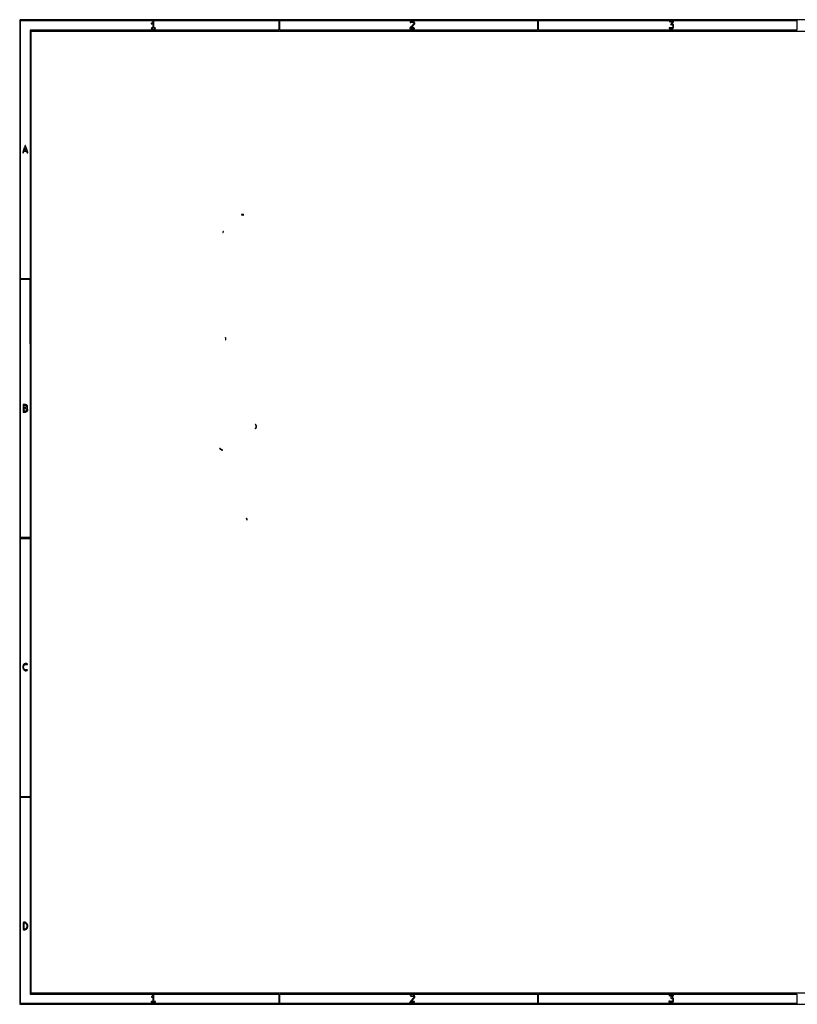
# Model space of a CAD drawing. Extents: x 117 to 3390, y 118 to 2363.
# Tile 1 of 5: x 117 to 1890, y 118 to 2363. Entities that reach past the tile are written whole.
import ezdxf

# ---------------------------------------------------------------- set-up
doc = ezdxf.new("R2010")
doc.units = 0

msp = doc.modelspace()

# ---------------------------------------------------------------- linework, layer by layer
for points in [[(117.463346, 2361.750305, 0.090812), (117.267992, 2360.684755), (117.20352, 2031.426652, 0.000066), (117.180761, 1669.125388, 0.00004), (117.244614, 1239), (117.5, 117.5), (1754, 117.5), (3390.5, 117.5), (3390.5, 1240), (3390.5, 2362.5), (1754.218732, 2362.750305, 0.000029), (901.86696, 2362.831312, 0.000162), (445.294791, 2362.700308, 0.000003), (118.547025, 2362.498846, 0.311453)], [(419.174314, 2356.685549, 0.017441), (417.490359, 2354.762889, 0.156154), (417.084925, 2353.731754, 0.522951), (417.517329, 2353.387817, 0.049954), (419, 2354, -0.074759), (420.13372, 2354.403791, -0.348841), (420.708013, 2354.105999, -0.099698), (420.959048, 2352.99594, -0.005916), (421, 2349.535184, -0.009686), (420.938712, 2346.371731, -0.077149), (420.659669, 2344.941898, -0.189789), (420.054657, 2344.254648, -0.119016), (419, 2344, 0.048028), (418.234582, 2343.926307, 0.068025), (417.5875, 2343.70625, 0.088204), (417.151477, 2343.381882, 0.191087), (417, 2343, 0.322437), (417.280551, 2342.610183, 0.031449), (418.46875, 2342.29375, 0.03053), (420.083446, 2342.072205, 0.01883), (422, 2342, 0.01883), (423.916554, 2342.072205, 0.03053), (425.53125, 2342.29375, 0.031449), (426.719449, 2342.610183, 0.322437), (427, 2343, 0.191087), (426.848523, 2343.381882, 0.088204), (426.4125, 2343.70625, 0.068025), (425.765418, 2343.926307, 0.048028), (425, 2344, -0.150217), (423.925391, 2344.330303, -0.180365), (423.316667, 2345.1875, -0.059311), (423.052806, 2347.031606, -0.005909), (423, 2351.5, 0.010331), (422.940579, 2354.375556, 0.017084), (422.757455, 2356.796875, 0.011138), (422.502402, 2358.718968, 0.369738), (422.174314, 2359, 0.144193), (421.729555, 2358.869014, 0.021075), (420.952469, 2358.32013, 0.022371), (420.067318, 2357.571783, 0.017509)], [(1007.458881, 2357.933469, 0.107355), (1007.103224, 2356.927027, 0.341714), (1007.442517, 2356.351586, 0.175098), (1008.42389, 2356.319374, 0.044411), (1009.914354, 2356.954163, -0.118125), (1011.785945, 2357.444511, -0.09506), (1013.842599, 2357.094701, -0.108088), (1015.424446, 2356.07326, -0.198053), (1016, 2354.677224, -0.158144), (1015.765154, 2353.953287, -0.013047), (1014.544444, 2352.359042, -0.01644), (1012.94293, 2350.504972, -0.011914), (1011.044916, 2348.544241, 0.012847), (1009.182889, 2346.613487, 0.020193), (1007.696405, 2344.852983, 0.015276), (1006.616415, 2343.372607, 0.29659), (1006.603933, 2342.831833, 0.246073), (1007.841834, 2342.09875, 0.016886), (1012.046695, 2342.021643, 0.017081), (1016.245529, 2342.230039, 0.237699), (1017.5, 2343, 0.376967), (1017.431751, 2343.403849, 0.102648), (1016.807342, 2343.72719, 0.049544), (1015.617865, 2343.936551, 0.018807), (1013.931657, 2344), (1009.74528, 2344), (1013.87264, 2348.477657, 0.012642), (1016.652934, 2351.651298, 0.087357), (1017.677224, 2353.440778, 0.149545), (1017.754613, 2355.028177, 0.06088), (1016.964816, 2357.065741, 0.089179), (1016.256216, 2357.961468, 0.087848), (1015.276534, 2358.559934, 0.065823), (1013.914354, 2358.895706, 0.027563), (1012.023833, 2359, 0.025318), (1010.480146, 2358.921783, 0.032078), (1009.071736, 2358.686706, 0.033602), (1007.958661, 2358.346416, 0.164805)], [(1600.75, 2358.267795, -0.013579), (1603.893458, 2357.898381, -0.230715), (1604.73108, 2357.328241, -0.306116), (1604.664597, 2356.436872, -0.02141), (1602.941357, 2354.437578), (1600.882714, 2352.246253), (1603.331056, 2351.631758, -0.089223), (1605.179313, 2350.797761, -0.139326), (1606.28614, 2349.462339, -0.139049), (1606.52655, 2347.74234, -0.088718), (1605.897839, 2345.80911, -0.070869), (1605.147965, 2344.786876, -0.126792), (1604.262154, 2344.250876, -0.085882), (1602.98489, 2344.096116, -0.020644), (1600.852508, 2344.292957, 0.008162), (1598.670314, 2344.549466, 0.102322), (1597.84811, 2344.464272, 0.428287), (1597.672736, 2344.105182, 0.084635), (1598.073528, 2343.411405, 0.137814), (1599.464182, 2342.451471, 0.070925), (1601.559143, 2342.051496, 0.064684), (1603.910426, 2342.24509, 0.070129), (1606.065741, 2343.035184, 0.191748), (1607.538412, 2344.781821, 0.07533), (1608.084581, 2347.940304, 0.075635), (1607.670445, 2351.104769, 0.197374), (1606.270814, 2352.868321, -0.029951), (1605.280034, 2353.503504, -0.239641), (1605.041627, 2353.972362, -0.171109), (1605.242655, 2354.542589, -0.014424), (1606.270814, 2355.746752, 0.016111), (1606.932924, 2356.527521, 0.020257), (1607.492052, 2357.293387, 0.018826), (1607.902866, 2357.959758, 0.129419), (1608, 2358.328741, 0.37482), (1607.773805, 2358.588088, 0.012551), (1606.310937, 2358.751497, 0.018183), (1604.454636, 2358.843983, 0.010949), (1602.25, 2358.825293, 0.00087), (1598.746706, 2358.712751, 0.080672), (1598.247462, 2358.614224, 0.795152), (1598.261851, 2358.502955, 0.002203)], [(126.582122, 2068.246591, 0.002688), (125.592717, 2065.221519, 0.003951), (124.758498, 2062.551434, 0.001899), (124.076476, 2060.275257, 0.071955), (124, 2059.746591, 0.23472), (124.316882, 2059.108759, 0.295544), (124.960081, 2059.061152, 0.125112), (125.76882, 2059.81423, 0.079244), (126.289749, 2061, -0.086303), (126.710132, 2061.921589, -0.114879), (127.386534, 2062.541572, -0.090624), (128.397263, 2062.890478, -0.037928), (129.838993, 2063, -0.03952), (131.267433, 2062.88692, -0.085709), (132.306029, 2062.532339, -0.105868), (133.028205, 2061.910418, -0.0856), (133.5, 2061, 0.044252), (133.819731, 2060.234772, 0.053247), (134.253693, 2059.5875, 0.062034), (134.730121, 2059.14377, 0.157782), (135.174376, 2059, 0.134574), (135.536366, 2059.099226, 0.145185), (135.78468, 2059.367188, 0.120098), (135.875259, 2059.772328, 0.076744), (135.792142, 2060.25, -0.000851), (135.518081, 2061.066691, -0.000065), (134.785696, 2063.2625, -0.00009), (133.912877, 2065.882062, -0.000068), (132.958308, 2068.75, 0.008035), (131.983857, 2071.529112, 0.012777), (131.051844, 2073.870313, 0.006647), (130.206544, 2075.7749, 0.292921), (129.855278, 2076, 0.295098), (129.502488, 2075.771924, 0.005881), (128.608737, 2073.722436, 0.011985), (127.621794, 2071.218742, 0.007511)], [(131.454993, 2067.25, -0.033831), (131.724739, 2066.075588, -0.179582), (131.597698, 2065.439879, -0.209934), (131.104061, 2065.099024, -0.047652), (130.067388, 2065, -0.048711), (128.711985, 2065.13236, -0.260652), (128.166627, 2065.596058, -0.142426), (128.098209, 2066.528505, -0.01299), (128.647568, 2068.816087, -0.07564), (129.218969, 2070.121273, -0.39825), (129.908895, 2070.296818, -0.168474), (130.669389, 2069.443844, -0.025237)], [(622.658345, 1918.25, 0.419244), (622.731294, 1917.957117, 0.065417), (623.340796, 1917.697934, 0.041344), (624.343866, 1917.506288, 0.020984), (625.627104, 1917.423816, 0.016142), (626.999822, 1917.437632, 0.071831), (627.790108, 1917.58615, 0.33832), (627.963201, 1917.845144, 0.239957), (627.777776, 1918.158503, 0.078333), (626.436224, 1918.740185, 0.058794), (624.839078, 1918.957644, 0.0634), (623.419196, 1918.802607, 0.19895)], [(580.458881, 1878.933469, 0.049364), (580.242038, 1878.490157, 0.059701), (580.133355, 1878.040231, 0.070517), (580.142323, 1877.651151, 0.156651), (580.276326, 1877.390341, 0.281567), (580.50546, 1877.335123, 0.118528), (580.786868, 1877.507038, 0.069269), (581.083816, 1877.899181, 0.035865), (581.345077, 1878.456872, 0.029555), (581.696703, 1879.564815, 0.344086), (581.525317, 1879.954259, 0.36195), (581.120758, 1879.871774, 0.030391)], [(586, 1635.559017, 0.030992), (586.060279, 1634.58748, 0.036802), (586.240598, 1633.686375, 0.039947), (586.503175, 1632.969094, 0.147672), (586.819056, 1632.61183, 0.401493), (587.092216, 1632.670055, 0.110488), (587.270451, 1633.120059, 0.052318), (587.314373, 1633.955997, 0.023425), (587.205557, 1635.052813, 0.010376), (586.810492, 1637.403887, 0.251624), (586.406077, 1637.903738, 0.518456), (586.058647, 1637.686367, 0.013781)], [(125.475661, 1485.142328, 0.181151), (125.284729, 1484.722672, 0.003656), (125.139725, 1482.358475, 0.008156), (125.034416, 1479.561501, 0.00533), (125, 1476.333333), (125, 1468), (128.845012, 1468, 0.07254), (132.26126, 1468.498248, 0.133698), (134.630171, 1469.968528, 0.160777), (135.664485, 1472.219744, 0.118748), (135.321582, 1474.958988, -0.035266), (134.941912, 1476.229333, -0.025661), (134.694365, 1477.683575, -0.026105), (134.602392, 1479.094378, -0.050489), (134.701668, 1480.219707, 0.058557), (134.777933, 1481.278548, 0.060714), (134.604279, 1482.312779, 0.064315), (134.203112, 1483.220627, 0.083577), (133.610426, 1483.908355, 0.103881), (132.000292, 1484.758317, 0.032046), (129.305339, 1485.345739, 0.028182), (126.637017, 1485.597827, 0.208767)], [(132, 1482.5, -0.167866), (132.544492, 1481.053843, -0.159858), (132.095301, 1479.546213, -0.133848), (130.739235, 1478.408462, -0.108413), (128.877555, 1478, -0.093955), (127.984504, 1478.169307, -0.160576), (127.406463, 1478.649456, -0.109107), (127.091308, 1479.53515, -0.031136), (127, 1481, -0.031136), (127.091308, 1482.46485, -0.109107), (127.406463, 1483.350544, -0.160576), (127.984504, 1483.830693, -0.093955), (128.877555, 1484, -0.067559), (129.687666, 1483.890037, -0.044533), (130.569265, 1483.559375, -0.044279), (131.385461, 1483.074176, -0.063393)], [(133.64326, 1474.487265, -0.160554), (133.717826, 1472.93559, -0.123045), (132.875952, 1471.448832, -0.106437), (131.30499, 1470.377237, -0.09694), (129.377555, 1470, -0.053819), (128.1403, 1470.133563, -0.173089), (127.44813, 1470.56545, -0.138311), (127.095853, 1471.409744, -0.03011), (127, 1473, -0.03079), (127.104308, 1474.69227, -0.168437), (127.502615, 1475.502588, -0.166606), (128.319737, 1475.897319, -0.029968), (130.031385, 1476, -0.042101), (131.286653, 1475.894117, -0.057143), (132.378036, 1475.57737, -0.068445), (133.198059, 1475.09326, -0.134403)], [(654.75, 1439.001772, -0.071414), (655.229617, 1438.278652, -0.035089), (655.632812, 1437.24802, -0.033922), (655.908009, 1436.09831, -0.041805), (656, 1435, -0.041805), (655.908009, 1433.90169, -0.033922), (655.632812, 1432.75198, -0.035089), (655.229617, 1431.721348, -0.071414), (654.75, 1430.998228, 0.002446), (654.015173, 1430.166021, 0.591085), (654.042931, 1430.089797, 0.201569), (654.195566, 1430.127785, 0.00151), (655.25, 1430.920673, 0.082564), (655.92039, 1431.62846, 0.047101), (656.485937, 1432.665215, 0.045426), (656.870624, 1433.847959, 0.055975), (657, 1435, 0.055975), (656.870624, 1436.152041, 0.045426), (656.485937, 1437.334785, 0.047101), (655.92039, 1438.37154, 0.082564), (655.25, 1439.079327, 0.00151), (654.195566, 1439.872215, 0.201569), (654.042931, 1439.910203, 0.591085), (654.015173, 1439.833979, 0.002446)], [(573, 1385.023053, 0.220679), (573.551937, 1383.833409, 0.041451), (575.557529, 1382.404163, 0.041997), (577.793945, 1381.317349, 0.18984), (579.217957, 1381.327038, 0.041157), (579.665426, 1381.55113, 0.450023), (579.697087, 1381.726617, 0.198767), (579.453333, 1381.863324, 0.018409), (578.75, 1381.921053, -0.081062), (577.937536, 1382.091552, -0.034409), (576.926563, 1382.564309, -0.0329), (575.894402, 1383.22878, -0.036927), (575, 1384, 0.023054), (574.231121, 1384.701065, 0.055149), (573.5875, 1385.125522, 0.132916), (573.178724, 1385.212027, 0.397981)], [(634.085598, 1225.5, 0.063775), (634.357286, 1224.026174, 0.042982), (635.017282, 1222.445723, 0.1286), (635.579645, 1221.826475, 0.583191), (635.914402, 1222, 0.053798), (635.865933, 1222.682866, 0.029384), (635.668473, 1223.5, 0.028934), (635.367204, 1224.315929, 0.040566), (635, 1225, 0.025013), (634.628728, 1225.515951, 0.099487), (634.331527, 1225.765625, 0.36682), (634.157983, 1225.729945, 0.181913)], [(126.448901, 892.943536, 0.061788), (125.59948, 891.733738, 0.048793), (124.989067, 890.253878, 0.043195), (124.621647, 888.507581, 0.030269), (124.5, 886.5, 0.063705), (124.967382, 882.846572, 0.109726), (126.35833, 880.128897, 0.131421), (128.560604, 878.563917, 0.114626), (131.371889, 878.201476, 0.032415), (132.53634, 878.395189, 0.040834), (133.576306, 878.729781, 0.045741), (134.364061, 879.144225, 0.171293), (134.699908, 879.580758, 0.263887), (134.617698, 879.987283, 0.152136), (134.180332, 880.257421, 0.072919), (133.342807, 880.346328, 0.026483), (132.150425, 880.235385, -0.173242), (128.918198, 880.881679, -0.158407), (126.682084, 883.451027, -0.135494), (126.182467, 887.19642, -0.119128), (127.626532, 890.877187, -0.045326), (128.585579, 892.012111, -0.104678), (129.520881, 892.611619, -0.100451), (130.644111, 892.794245, -0.039607), (132.206889, 892.608622, 0.020162), (133.575706, 892.391827, 0.091955), (134.376469, 892.445267, 0.232687), (134.730559, 892.747941, 0.18286), (134.753345, 893.258929, 0.236798), (133.546879, 894.47316, 0.090631), (131.1224, 894.821766, 0.079773), (128.424158, 894.282753, 0.120289)], [(125, 296, 0.004627), (125.049897, 290.607877, 0.048352), (125.303747, 288.412851, 0.158879), (125.894902, 287.39668, 0.184238), (126.9349, 287, 0.114975), (131.196133, 287.993001, 0.13667), (134.265337, 290.737187, 0.128162), (135.596336, 294.82664, 0.094908), (134.979532, 299.562018, 0.074378), (133.799946, 301.90005, 0.090404), (132.049199, 303.613862, 0.086592), (129.741951, 304.64883, 0.062308), (126.9349, 305, 0.184238), (125.894902, 304.60332, 0.158879), (125.303747, 303.587149, 0.048352), (125.049897, 301.392123, 0.004627)], [(131.536143, 301.59723, -0.164386), (133.038331, 299.464172, -0.072052), (133.540135, 296, -0.072052), (133.038331, 292.535828, -0.164386), (131.536143, 290.40277, -0.057266), (129.159527, 289.051574, -0.334802), (127.849748, 289.377082, -0.156534), (127.144165, 291.193447, -0.014993), (127, 296, -0.014993), (127.144165, 300.806553, -0.156534), (127.849748, 302.622918, -0.334802), (129.159527, 302.948426, -0.057266)], [(419.003704, 136.503943, 0.043004), (417.596293, 134.721015, 0.194186), (417.339653, 133.446326, 0.477515), (418.003108, 133.088277, 0.074288), (419.475834, 133.979944, -0.129507), (420.258035, 134.343558, -0.368398), (420.738474, 134.063107, -0.077969), (420.959203, 132.855969, -0.006308), (421, 129.622445, -0.009431), (420.939233, 126.401177, -0.076155), (420.661071, 124.952806, -0.189645), (420.055876, 124.258031, -0.120417), (419, 124, 0.048028), (418.234582, 123.926307, 0.068025), (417.5875, 123.70625, 0.088204), (417.151477, 123.381882, 0.191087), (417, 123, 0.322437), (417.280551, 122.610183, 0.031449), (418.46875, 122.29375, 0.03053), (420.083446, 122.072205, 0.01883), (422, 122, 0.01883), (423.916554, 122.072205, 0.03053), (425.53125, 122.29375, 0.031449), (426.719449, 122.610183, 0.322437), (427, 123, 0.191087), (426.848523, 123.381882, 0.088204), (426.4125, 123.70625, 0.068025), (425.765418, 123.926307, 0.048028), (425, 124, -0.150217), (423.925391, 124.330303, -0.180365), (423.316667, 125.1875, -0.059311), (423.052806, 127.031606, -0.005909), (423, 131.5, 0.010331), (422.940579, 134.375556, 0.017084), (422.757455, 136.796875, 0.011138), (422.502402, 138.718968, 0.369738), (422.174314, 139, 0.148426), (421.723452, 138.863146, 0.019382), (420.902352, 138.266783, 0.021169), (419.962046, 137.45979, 0.016258)], [(1007.703937, 137.670854, 0.21876), (1007.742641, 137.069999, 0.187807), (1008.229201, 136.656463, 0.07265), (1009.343197, 136.4444, 0.015567), (1011.316072, 136.420854, -0.07355), (1014.686545, 135.988304, -0.348165), (1015.751332, 134.516343, -0.158951), (1014.791184, 131.958483, -0.020795), (1010.92544, 127.51468), (1005.709886, 122), (1011.91396, 122, 0.011843), (1014.495797, 122.06116, 0.032455), (1016.307503, 122.265392, 0.055751), (1017.365941, 122.579547, 0.45997), (1017.5, 123, 0.162695), (1017.035551, 123.386978, 0.034418), (1016.015313, 123.70625, 0.032663), (1014.725072, 123.92663, 0.025973), (1013.313623, 124), (1009.74528, 124), (1013.87264, 128.477657, 0.012642), (1016.652934, 131.651298, 0.087357), (1017.677224, 133.440778, 0.149545), (1017.754613, 135.028177, 0.06088), (1016.964816, 137.065741, 0.19279), (1015.329993, 138.438528, 0.063168), (1012.183879, 139.048213, 0.065044), (1009.103926, 138.848794, 0.25796)], [(1597.5, 138, 0.16376), (1597.96654, 137.612917, 0.034007), (1598.99848, 137.29375, 0.032368), (1600.303892, 137.073354, 0.025641), (1601.733331, 137), (1605.348628, 137), (1603.165168, 134.675813, 0.041441), (1601.868215, 133.043319, 0.20916), (1601.668855, 131.923244, 0.275456), (1602.354911, 131.221103, 0.064942), (1604.050035, 131, -0.195609), (1605.391086, 130.454485, -0.135258), (1606.228121, 129.023385, -0.112159), (1606.298099, 127.131183, -0.111699), (1605.544175, 125.3913, -0.082868), (1604.747141, 124.612129, -0.096752), (1603.780224, 124.185189, -0.070607), (1602.487548, 124.079058, -0.025459), (1600.649949, 124.281954, 0.020933), (1599.250547, 124.449295, 0.035571), (1598.072172, 124.456415, 0.042017), (1597.225381, 124.329255, 0.347493), (1597, 124.044118, 0.325841), (1597.958221, 122.729848, 0.056286), (1601.163458, 122.085534, 0.053771), (1604.688755, 122.161399, 0.1656), (1606.8, 123.2, 0.149688), (1607.745195, 124.979646, 0.059022), (1607.950071, 127.775408, 0.058583), (1607.489788, 130.595462, 0.127325), (1606.384708, 132.472435, -0.028205), (1605.495042, 133.468561, -0.169755), (1605.269416, 134.113973, -0.160671), (1605.488826, 134.779138, -0.024586), (1606.384708, 135.872604, 0.040116), (1607.729097, 137.621469, 0.386576), (1607.589789, 138.4708, 0.15916), (1606.368706, 138.923169, 0.00978), (1602.440983, 139, 0.013434), (1600.14533, 138.938309, 0.036506), (1598.532337, 138.732822, 0.067066), (1597.617202, 138.415656, 0.439638)]]:
    msp.add_lwpolyline(points, format="xyb", close=True)
for points in [[(708, 2350), (708, 2339), (424.5, 2339), (141, 2339), (141, 2055.5), (141, 1772), (130, 1772), (119, 1772), (119, 2066.5), (119, 2361), (413.5, 2361), (708, 2361)], [(1298, 2350), (1298, 2339), (1004, 2339), (710, 2339), (710, 2350), (710, 2361), (1004, 2361), (1298, 2361)], [(1889, 2350), (1889, 2339), (1594.5, 2339), (1300, 2339), (1300, 2350), (1300, 2361), (1594.5, 2361), (1889, 2361)], [(3365, 1428.5), (3365, 520), (2727.5, 520), (2090, 520), (2090, 331.5), (2090, 143), (1116.5, 143), (143, 143), (143, 1240), (143, 2337), (1754, 2337), (3365, 2337)], [(140.751678, 1476.25), (141.003356, 1182), (130.001678, 1182), (119, 1182), (119, 1476.533832), (119, 1771.067663), (129.75, 1770.783832), (140.5, 1770.5)], [(141, 885.5), (141, 591), (130, 591), (119, 591), (119, 885.5), (119, 1180), (130, 1180), (141, 1180)], [(141, 365.5), (141, 141), (424.5, 141), (708, 141), (708, 130), (708, 119), (413.5, 119), (119, 119), (119, 354.5), (119, 590), (130, 590), (141, 590)], [(1298, 130), (1298, 119), (1004, 119), (710, 119), (710, 130), (710, 141), (1004, 141), (1298, 141)], [(1889, 130), (1889, 119), (1594.5, 119), (1300, 119), (1300, 130), (1300, 141), (1594.5, 141), (1889, 141)]]:
    msp.add_lwpolyline(points, close=True)

doc.saveas('drawing.dxf')
